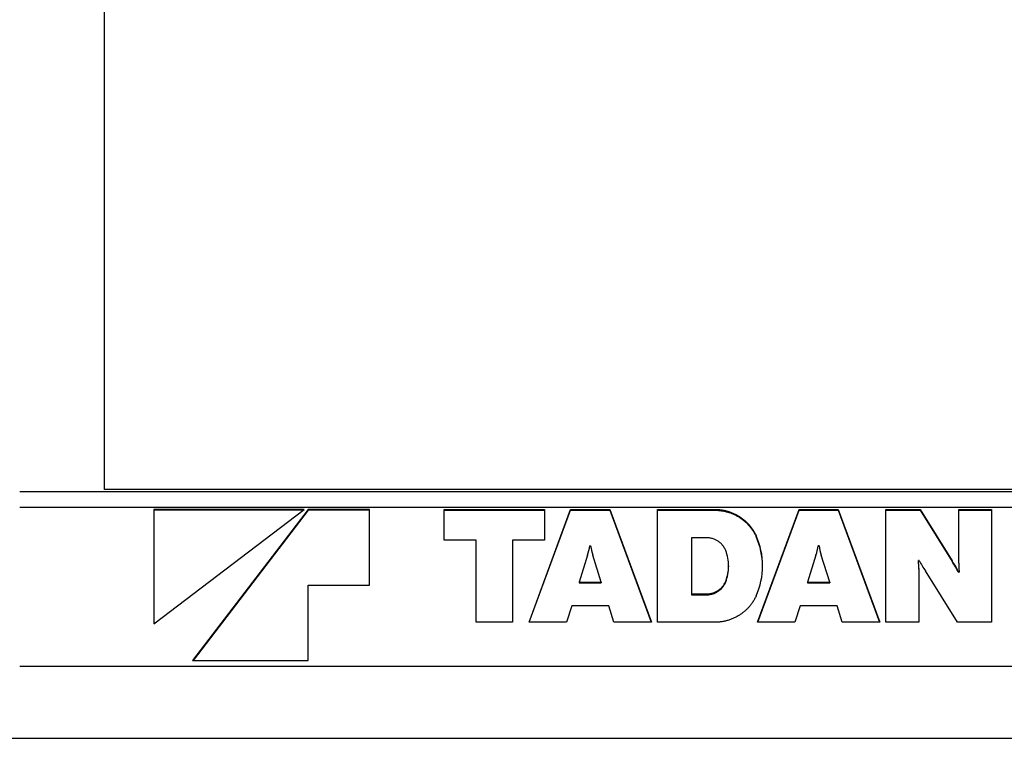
# Model space of a CAD drawing. Extents: x 17270 to 64146, y 4475 to 40036.
# Tile 6 of 53: x 21162 to 21850, y 6991 to 7492. Entities that reach past the tile are written whole.
import ezdxf

# ---------------------------------------------------------------- set-up
doc = ezdxf.new("R2010")
doc.units = 0
doc.layers.get('0').update_dxf_attribs({"linetype": 'CONTINUOUS'})

msp = doc.modelspace()

# ---------------------------------------------------------------- linework, layer by layer
at = {"color": 104, "linetype": 'Continuous'}
for p, q in [((21221.54, 7164.63), (21221.54, 7888.03)), ((21162.34, 7163.33), (23752.54, 7163.33)), ((23691.54, 7164.63), (21221.54, 7164.63)), ((21162.34, 7152.33), (21887.2, 7152.33)), ((21256.07, 7071), (21360.92, 7150.71)), ((21360.92, 7150.71), (21256.07, 7150.71)), ((21256.07, 7150.71), (21256.07, 7071)), ((21360.16, 7150.13), (21256.07, 7150.13)), ((21363.61, 7150.71), (21282.95, 7045.2)), ((21363.61, 7150.13), (21283.4, 7045.2)), ((21363.61, 7150.71), (21363.61, 7150.13)), ((21406.62, 7150.71), (21363.61, 7150.71)), ((21406.62, 7150.13), (21363.61, 7150.13)), ((21406.62, 7097.96), (21406.62, 7150.71)), ((21458.62, 7150.71), (21528.77, 7150.71)), ((21458.62, 7129.35), (21458.62, 7150.71)), ((21458.62, 7150.13), (21528.77, 7150.13)), ((21517.89, 7072), (21546.91, 7150.71)), ((21518.1, 7072), (21546.91, 7150.13)), ((21528.77, 7150.71), (21528.77, 7129.35)), ((21546.91, 7150.71), (21546.91, 7150.13)), ((21546.91, 7150.71), (21574.32, 7150.71)), ((21546.91, 7150.13), (21574.32, 7150.13)), ((21574.32, 7150.71), (21574.32, 7150.13)), ((21574.32, 7150.71), (21603.35, 7072)), ((21574.32, 7150.13), (21603.14, 7072)), ((21607.58, 7150.71), (21647.67, 7150.71)), ((21607.58, 7072), (21607.58, 7150.71)), ((21607.58, 7150.13), (21647.67, 7150.13)), ((21677.33, 7072), (21706.35, 7150.71)), ((21677.54, 7072), (21706.35, 7150.13)), ((21706.35, 7150.71), (21706.35, 7150.13)), ((21706.35, 7150.71), (21733.77, 7150.71)), ((21706.35, 7150.13), (21733.77, 7150.13)), ((21733.77, 7150.71), (21733.77, 7150.13)), ((21733.77, 7150.71), (21762.79, 7072)), ((21733.77, 7150.13), (21762.58, 7072)), ((21767.02, 7150.71), (21790.81, 7150.71)), ((21767.02, 7072), (21767.02, 7150.71)), ((21767.02, 7150.13), (21790.81, 7150.13)), ((21790.81, 7150.71), (21790.81, 7150.13)), ((21790.81, 7150.71), (21813.26, 7114.89)), ((21790.81, 7150.13), (21813.26, 7114.31)), ((21817.82, 7150.71), (21840.8, 7150.71)), ((21817.82, 7113.14), (21817.82, 7150.71)), ((21817.82, 7150.13), (21840.8, 7150.13)), ((21840.8, 7150.71), (21840.8, 7072)), ((21481, 7129.35), (21458.62, 7129.35)), ((21481, 7072), (21481, 7129.35)), ((21506.4, 7129.35), (21506.4, 7072)), ((21528.77, 7129.35), (21506.4, 7129.35)), ((21641.99, 7130.94), (21631.37, 7130.94)), ((21631.37, 7130.94), (21631.37, 7091.78)), ((21560.89, 7125.4), (21560.34, 7125.4)), ((21720.33, 7125.4), (21719.78, 7125.4)), ((21558.76, 7118.71), (21552.91, 7100.08)), ((21568.32, 7100.08), (21562.47, 7118.71)), ((21718.21, 7118.71), (21712.35, 7100.08)), ((21727.76, 7100.08), (21721.91, 7118.71)), ((21789.69, 7115.12), (21789.69, 7114.54)), ((21790.26, 7115.12), (21789.69, 7115.12)), ((21813.26, 7114.89), (21813.26, 7114.31)), ((21657.17, 7111.36), (21657.17, 7110.78)), ((21790, 7109.58), (21790, 7072)), ((21817.02, 7072), (21794.57, 7107.83)), ((21817.57, 7107.6), (21817.57, 7107.02)), ((21817.57, 7107.6), (21818.13, 7107.6)), ((21817.57, 7107.02), (21818.13, 7107.02)), ((21818.13, 7107.6), (21818.13, 7107.02)), ((21552.91, 7100.08), (21552.91, 7099.5)), ((21552.91, 7100.08), (21568.32, 7100.08)), ((21568.32, 7100.08), (21568.32, 7099.5)), ((21712.35, 7100.08), (21712.35, 7099.5)), ((21712.35, 7100.08), (21727.76, 7100.08)), ((21727.76, 7100.08), (21727.76, 7099.5)), ((21363.61, 7045.2), (21363.61, 7097.96)), ((21363.61, 7097.96), (21406.62, 7097.96)), ((21552.91, 7099.5), (21568.32, 7099.5)), ((21712.35, 7099.5), (21727.76, 7099.5)), ((21631.37, 7091.78), (21631.37, 7091.2)), ((21631.37, 7091.78), (21641.99, 7091.78)), ((21631.37, 7091.2), (21641.99, 7091.2)), ((21547.69, 7083.47), (21544.09, 7072)), ((21573.54, 7083.47), (21547.69, 7083.47)), ((21577.15, 7072), (21573.54, 7083.47)), ((21707.13, 7083.47), (21703.53, 7072)), ((21732.98, 7083.47), (21707.13, 7083.47)), ((21736.59, 7072), (21732.98, 7083.47)), ((21506.4, 7072), (21481, 7072)), ((21544.09, 7072), (21517.89, 7072)), ((21603.35, 7072), (21577.15, 7072)), ((21647.67, 7072), (21607.58, 7072)), ((21703.53, 7072), (21677.33, 7072)), ((21762.79, 7072), (21736.59, 7072)), ((21790, 7072), (21767.02, 7072)), ((21840.8, 7072), (21817.02, 7072)), ((21282.95, 7045.2), (21363.61, 7045.2)), ((21162.34, 7041.33), (23752.54, 7041.33))]:
    msp.add_line(p, q, dxfattribs=at)
at = {"color": 130, "linetype": 'Continuous'}
msp.add_line((19386.54, 6991.03), (22178.54, 6991.03), dxfattribs=at)
at = {"color": 104, "linetype": 'Continuous'}
for centre, radius, start, end in [((21629.95, 7110.75), 51.01, 0.35629, 24.3705), ((21520.39, 7131.31), 40.39, 341.81681, 351.58145), ((21600.53, 7131.22), 40.06, 188.35418, 198.1989), ((21627.61, 7111.35), 29.56, 0.00688, 21.08719), ((21679.48, 7131.38), 40.74, 341.88194, 351.5606), ((21760.57, 7131.36), 40.68, 188.43152, 198.12598), ((21740.39, 7109.6), 49.61, 359.97565, 6.38613), ((21740.4, 7109.02), 49.6, 0.02448, 6.38672), ((21860.05, 7151.45), 78.68, 207.50662, 213.67414), ((21747.81, 7071.27), 78.65, 27.51242, 33.68097), ((21747.81, 7070.69), 78.65, 27.51242, 33.68097), ((21627.61, 7111.36), 29.56, 338.91231, 359.99043), ((21627.61, 7110.78), 29.56, 338.91231, 359.99043), ((21867.4, 7113.12), 49.58, 179.97534, 186.38783)]:
    msp.add_arc(centre, radius, start, end, dxfattribs=at)
for centre, major_axis, ratio, start_param, end_param in [((21628.02, 7111.53), (52.78, -4.16), 0.978722, 0.076943, 0.49425), ((21628.16, 7111.14), (52.53, 5.42), 0.97969, 5.764669, 6.182539)]:
    msp.add_ellipse(centre, major_axis=major_axis, ratio=ratio, start_param=start_param, end_param=end_param, dxfattribs=at)
for points, knots in [([(21647.67, 7150.71), (21648.5, 7150.71), (21650.14, 7150.65), (21652.57, 7150.37), (21654.95, 7149.91), (21657.28, 7149.27), (21659.54, 7148.47), (21661.72, 7147.5), (21663.82, 7146.37), (21665.82, 7145.09), (21667.72, 7143.67), (21669.5, 7142.11), (21671.17, 7140.41), (21672.71, 7138.58), (21674.11, 7136.63), (21675.36, 7134.56), (21676.08, 7133.12), (21676.41, 7132.38)], [0, 0, 0, 0, 2.470995, 4.916263, 7.340517, 9.747857, 12.141872, 14.525753, 16.902416, 19.27463, 21.64515, 24.016851, 26.39286, 28.776689, 31.172353, 33.584486, 36.018439, 36.018439, 36.018439, 36.018439]), ([(21647.67, 7150.13), (21648.5, 7150.13), (21650.14, 7150.07), (21652.57, 7149.79), (21654.95, 7149.33), (21657.28, 7148.69), (21659.54, 7147.89), (21661.72, 7146.92), (21663.82, 7145.79), (21665.82, 7144.51), (21667.72, 7143.09), (21669.5, 7141.53), (21671.17, 7139.83), (21672.71, 7138), (21674.11, 7136.05), (21675.36, 7133.98), (21676.08, 7132.54), (21676.41, 7131.8)], [0, 0, 0, 0, 2.470995, 4.916263, 7.340517, 9.747857, 12.141872, 14.525753, 16.902416, 19.27463, 21.64515, 24.016851, 26.39286, 28.776689, 31.172353, 33.584486, 36.018439, 36.018439, 36.018439, 36.018439]), ([(21655.19, 7121.99), (21655.05, 7122.35), (21654.75, 7123.04), (21654.21, 7124.05), (21653.6, 7124.99), (21652.91, 7125.88), (21652.16, 7126.71), (21651.35, 7127.48), (21650.48, 7128.17), (21649.55, 7128.8), (21648.58, 7129.35), (21647.56, 7129.83), (21646.51, 7130.23), (21645.42, 7130.54), (21644.3, 7130.77), (21643.15, 7130.91), (21642.38, 7130.94), (21641.99, 7130.94)], [0, 0, 0, 0, 1.146883, 2.282247, 3.408965, 4.529511, 5.646006, 6.76029, 7.873986, 8.988575, 10.105472, 11.226104, 12.35198, 13.484772, 14.626377, 15.778983, 16.945127, 16.945127, 16.945127, 16.945127]), ([(21641.99, 7091.78), (21642.38, 7091.78), (21643.15, 7091.81), (21644.3, 7091.95), (21645.42, 7092.18), (21646.51, 7092.49), (21647.56, 7092.89), (21648.58, 7093.36), (21649.55, 7093.92), (21650.48, 7094.54), (21651.35, 7095.24), (21652.16, 7096), (21652.91, 7096.83), (21653.6, 7097.72), (21654.21, 7098.67), (21654.75, 7099.67), (21655.05, 7100.37), (21655.19, 7100.73)], [0, 0, 0, 0, 1.166143, 2.318743, 3.46033, 4.59309, 5.718919, 6.839488, 7.956308, 9.070808, 10.184406, 11.298589, 12.414985, 13.53544, 14.662084, 15.797398, 16.944262, 16.944262, 16.944262, 16.944262]), ([(21641.99, 7091.2), (21642.38, 7091.2), (21643.15, 7091.23), (21644.3, 7091.37), (21645.42, 7091.6), (21646.51, 7091.91), (21647.56, 7092.31), (21648.58, 7092.78), (21649.55, 7093.34), (21650.48, 7093.96), (21651.35, 7094.66), (21652.16, 7095.42), (21652.91, 7096.25), (21653.6, 7097.14), (21654.21, 7098.09), (21654.75, 7099.09), (21655.05, 7099.79), (21655.19, 7100.15)], [0, 0, 0, 0, 1.166143, 2.318743, 3.46033, 4.59309, 5.718919, 6.839488, 7.956308, 9.070808, 10.184406, 11.298589, 12.414985, 13.53544, 14.662084, 15.797398, 16.944262, 16.944262, 16.944262, 16.944262]), ([(21676.41, 7090.34), (21676.08, 7089.6), (21675.36, 7088.15), (21674.11, 7086.08), (21672.71, 7084.13), (21671.17, 7082.31), (21669.5, 7080.61), (21667.72, 7079.04), (21665.82, 7077.62), (21663.82, 7076.34), (21661.72, 7075.22), (21659.54, 7074.25), (21657.28, 7073.44), (21654.95, 7072.81), (21652.57, 7072.35), (21650.14, 7072.07), (21648.5, 7072), (21647.67, 7072)], [0, 0, 0, 0, 2.433903, 4.846001, 7.241644, 9.625461, 12.001468, 14.373171, 16.743697, 19.11592, 21.492592, 23.876482, 26.270504, 28.677849, 31.102105, 33.547375, 36.01837, 36.01837, 36.01837, 36.01837])]:
    msp.add_open_spline(points, degree=3, knots=knots, dxfattribs=at)

doc.saveas('drawing.dxf')
